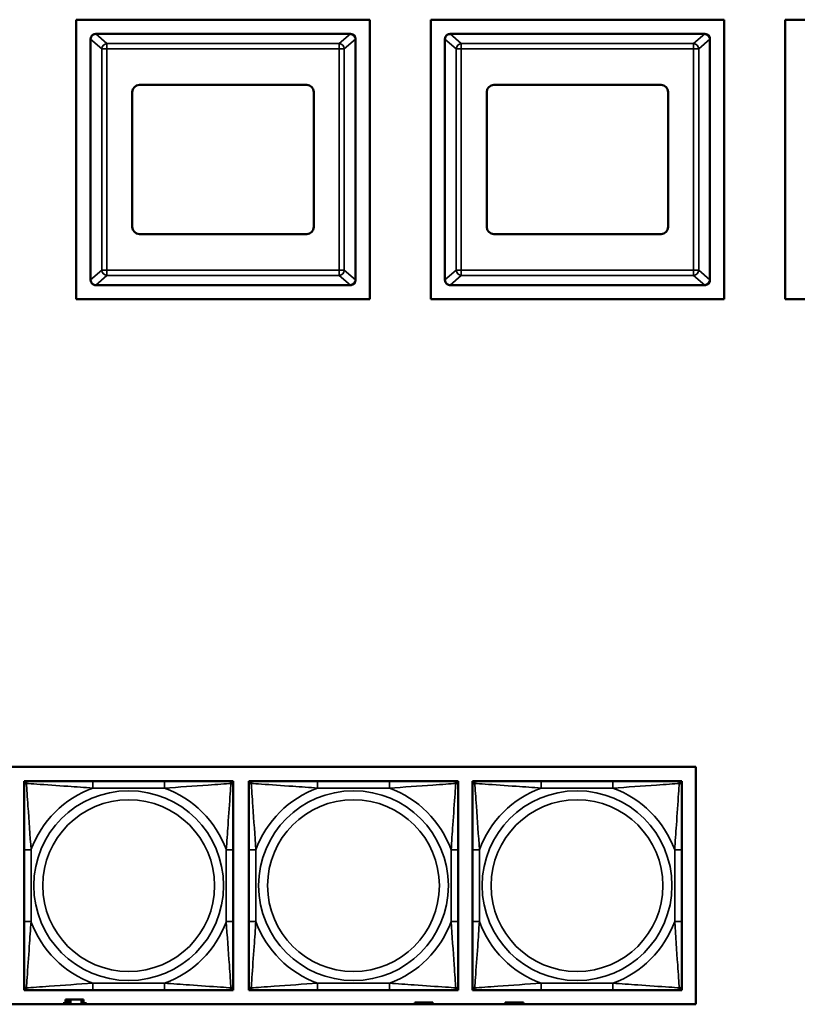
# Model space of a CAD drawing. Header units: inches. Extents: x 1.4 to 53.9, y 1.3 to 58.
# Tile 161 of 227: x 25.8 to 28, y 47.8 to 50.6. Entities that reach past the tile are written whole.
import ezdxf

# ---------------------------------------------------------------- set-up
doc = ezdxf.new("R2010")
doc.units = ezdxf.units.IN
doc.header["$MEASUREMENT"] = 0
doc.layers.add('Visible (ANSI)', color=7, linetype='Continuous', lineweight=50)
doc.layers.add('Visible Narrow (ANSI)', color=7, linetype='Continuous', lineweight=35)

msp = doc.modelspace()

# ---------------------------------------------------------------- linework, layer by layer
at = {"layer": 'Visible (ANSI)'}
for p, q in [((25.9287, 49.8264), (25.9287, 50.6154)), ((25.9287, 50.6154), (26.7567, 50.6154)), ((26.7567, 50.6154), (26.7567, 49.8264)), ((26.9287, 49.8264), (26.9287, 50.6154)), ((26.9287, 50.6154), (27.7567, 50.6154)), ((27.7567, 50.6154), (27.7567, 49.8264)), ((27.9287, 49.8264), (27.9287, 50.6154)), ((27.9287, 50.6154), (28.7567, 50.6154)), ((25.9687, 50.5602), (25.9687, 49.8812)), ((26.7017, 50.5752), (25.9837, 50.5752)), ((26.7017, 50.5752), (26.7018, 50.5752)), ((26.7167, 49.8812), (26.7167, 50.5602)), ((26.7168, 50.5602), (26.7168, 49.8812)), ((26.9687, 50.5602), (26.9687, 49.8812)), ((27.7017, 50.5752), (26.9837, 50.5752)), ((27.7017, 50.5752), (27.7018, 50.5752)), ((27.7167, 49.8812), (27.7167, 50.5602)), ((27.7168, 50.5602), (27.7168, 49.8812)), ((26.1067, 50.4312), (26.5787, 50.4312)), ((27.1067, 50.4312), (27.5787, 50.4312)), ((26.0867, 50.0302), (26.0867, 50.4112)), ((26.5987, 50.4112), (26.5987, 50.0302)), ((27.0867, 50.0302), (27.0867, 50.4112)), ((27.5987, 50.4112), (27.5987, 50.0302)), ((26.5787, 50.0102), (26.1067, 50.0102)), ((27.5787, 50.0102), (27.1067, 50.0102)), ((25.9837, 49.8662), (26.7017, 49.8662)), ((26.7018, 49.8662), (26.7017, 49.8662)), ((26.9837, 49.8662), (27.7017, 49.8662)), ((27.7018, 49.8662), (27.7017, 49.8662)), ((26.7567, 49.8264), (25.9287, 49.8264)), ((27.7567, 49.8264), (26.9287, 49.8264)), ((28.7567, 49.8264), (27.9287, 49.8264)), ((25.1086, 48.5064), (27.6768, 48.5064)), ((27.6768, 48.5064), (27.6768, 47.8358)), ((25.7811, 48.4661), (25.787, 48.4661)), ((25.7811, 48.4602), (25.7811, 48.4661)), ((25.7811, 48.4543), (25.7811, 48.4602)), ((25.787, 48.4661), (25.7929, 48.4661)), ((26.1775, 48.4661), (25.9752, 48.4661)), ((26.3598, 48.4661), (26.3657, 48.4661)), ((26.3657, 48.4661), (26.3716, 48.4661)), ((26.3716, 48.4661), (26.3716, 48.4602)), ((26.3716, 48.4602), (26.3716, 48.4543)), ((26.4155, 48.4661), (26.4214, 48.4661)), ((26.4155, 48.4602), (26.4155, 48.4661)), ((26.4155, 48.4543), (26.4155, 48.4602)), ((26.4214, 48.4661), (26.4273, 48.4661)), ((26.812, 48.4661), (26.6097, 48.4661)), ((26.9943, 48.4661), (27.0002, 48.4661)), ((27.0002, 48.4661), (27.0061, 48.4661)), ((27.0061, 48.4661), (27.0061, 48.4602)), ((27.0061, 48.4602), (27.0061, 48.4543)), ((27.0464, 48.4661), (27.0523, 48.4661)), ((27.0464, 48.4602), (27.0464, 48.4661)), ((27.0464, 48.4543), (27.0464, 48.4602)), ((27.0523, 48.4661), (27.0582, 48.4661)), ((27.4428, 48.4661), (27.2405, 48.4661)), ((27.6251, 48.4661), (27.631, 48.4661)), ((27.631, 48.4661), (27.6369, 48.4661)), ((27.6369, 48.4661), (27.6369, 48.4602)), ((27.6369, 48.4602), (27.6369, 48.4543)), ((25.7811, 48.272), (25.7811, 48.0697)), ((26.3716, 48.0697), (26.3716, 48.272)), ((26.4155, 48.272), (26.4155, 48.0697)), ((27.0061, 48.0697), (27.0061, 48.272)), ((27.0464, 48.272), (27.0464, 48.0697)), ((27.6369, 48.0697), (27.6369, 48.272)), ((25.7811, 47.8815), (25.7811, 47.8874)), ((25.7811, 47.8756), (25.7811, 47.8815)), ((25.787, 47.8756), (25.7811, 47.8756)), ((25.7929, 47.8756), (25.787, 47.8756)), ((25.9752, 47.8756), (26.1775, 47.8756)), ((26.3657, 47.8756), (26.3598, 47.8756)), ((26.3716, 47.8756), (26.3657, 47.8756)), ((26.3716, 47.8874), (26.3716, 47.8815)), ((26.3716, 47.8815), (26.3716, 47.8756)), ((26.4155, 47.8815), (26.4155, 47.8874)), ((26.4155, 47.8756), (26.4155, 47.8815)), ((26.4214, 47.8756), (26.4155, 47.8756)), ((26.4273, 47.8756), (26.4214, 47.8756)), ((26.6097, 47.8756), (26.812, 47.8756)), ((27.0002, 47.8756), (26.9943, 47.8756)), ((27.0061, 47.8756), (27.0002, 47.8756)), ((27.0061, 47.8874), (27.0061, 47.8815)), ((27.0061, 47.8815), (27.0061, 47.8756)), ((27.0464, 47.8815), (27.0464, 47.8874)), ((27.0464, 47.8756), (27.0464, 47.8815)), ((27.0523, 47.8756), (27.0464, 47.8756)), ((27.0582, 47.8756), (27.0523, 47.8756)), ((27.2405, 47.8756), (27.4428, 47.8756)), ((27.631, 47.8756), (27.6251, 47.8756)), ((27.6369, 47.8756), (27.631, 47.8756)), ((27.6369, 47.8874), (27.6369, 47.8815)), ((27.6369, 47.8815), (27.6369, 47.8756)), ((25.8916, 47.8358), (25.8916, 47.8389)), ((25.8916, 47.8389), (25.8981, 47.8389)), ((25.9039, 47.8494), (25.8981, 47.8494)), ((25.8981, 47.8494), (25.8981, 47.8358)), ((25.9039, 47.8494), (25.9079, 47.8494)), ((25.9039, 47.8358), (25.9039, 47.8494)), ((25.9079, 47.8358), (25.9079, 47.8494)), ((25.9079, 47.8494), (25.912, 47.8494)), ((25.912, 47.8494), (25.912, 47.8358)), ((25.912, 47.8494), (25.9433, 47.8494)), ((25.9433, 47.8494), (25.9433, 47.8358)), ((25.9491, 47.8494), (25.9433, 47.8494)), ((25.9491, 47.8358), (25.9491, 47.8494)), ((25.9491, 47.8389), (25.9572, 47.8389)), ((25.9572, 47.8389), (25.9572, 47.8358)), ((26.8899, 47.8414), (26.8841, 47.8414)), ((26.8841, 47.8414), (26.8841, 47.8358)), ((26.8899, 47.8414), (26.9212, 47.8414)), ((26.8899, 47.8358), (26.8899, 47.8414)), ((26.9212, 47.8358), (26.9212, 47.8414)), ((26.9212, 47.8414), (26.9253, 47.8414)), ((26.9253, 47.8414), (26.9253, 47.8358)), ((26.9253, 47.8414), (26.9293, 47.8414)), ((26.9351, 47.8414), (26.9293, 47.8414)), ((26.9293, 47.8414), (26.9293, 47.8358)), ((26.9351, 47.8358), (26.9351, 47.8414)), ((27.1449, 47.8414), (27.1391, 47.8414)), ((27.1391, 47.8414), (27.1391, 47.8358)), ((27.1449, 47.8414), (27.1489, 47.8414)), ((27.1449, 47.8358), (27.1449, 47.8414)), ((27.1489, 47.8358), (27.1489, 47.8414)), ((27.1489, 47.8414), (27.153, 47.8414)), ((27.153, 47.8414), (27.153, 47.8358)), ((27.153, 47.8414), (27.1843, 47.8414)), ((27.1843, 47.8414), (27.1843, 47.8358)), ((27.1901, 47.8414), (27.1843, 47.8414)), ((27.1901, 47.8358), (27.1901, 47.8414)), ((27.6768, 47.8358), (25.1086, 47.8358))]:
    msp.add_line(p, q, dxfattribs=at)
for centre, radius, start, end in [((25.9837, 50.5602), 0.015, 177.7541, 180), ((25.9837, 50.5602), 0.015, 90, 91.6647), ((26.7017, 50.5602), 0.015, 88.3353, 90), ((26.7018, 50.5602), 0.015, 0, 88.359), ((26.7017, 50.5602), 0.015, 0, 2.2459), ((26.9837, 50.5602), 0.015, 177.7541, 180), ((26.9837, 50.5602), 0.015, 90, 91.6647), ((27.7017, 50.5602), 0.015, 88.3353, 90), ((27.7018, 50.5602), 0.015, 0, 88.359), ((27.7017, 50.5602), 0.015, 0, 2.2459), ((26.1067, 50.4112), 0.02, 90, 180), ((26.5787, 50.4112), 0.02, 0, 90), ((27.1067, 50.4112), 0.02, 90, 180), ((27.5787, 50.4112), 0.02, 0, 90), ((26.1067, 50.0302), 0.02, 180, 270), ((26.5787, 50.0302), 0.02, 270, 0), ((27.1067, 50.0302), 0.02, 180, 270), ((27.5787, 50.0302), 0.02, 270, 0), ((25.9837, 49.8812), 0.015, 180, 182.2459), ((25.9837, 49.8812), 0.015, 268.3353, 270), ((26.7017, 49.8812), 0.015, 270, 271.6647), ((26.7018, 49.8812), 0.015, 271.641, 0), ((26.7017, 49.8812), 0.015, 357.7541, 0), ((26.9837, 49.8812), 0.015, 180, 182.2459), ((26.9837, 49.8812), 0.015, 268.3353, 270), ((27.7017, 49.8812), 0.015, 270, 271.6647), ((27.7018, 49.8812), 0.015, 271.641, 0), ((27.7017, 49.8812), 0.015, 357.7541, 0), ((25.787, 48.4602), 0.00591, 90, 180), ((25.7929, 48.4543), 0.0118, 90, 180), ((26.3598, 48.4543), 0.0118, 0, 90), ((26.3657, 48.4602), 0.00591, 0, 90), ((26.4214, 48.4602), 0.00591, 90, 180), ((26.4273, 48.4543), 0.0118, 90, 180), ((26.9943, 48.4543), 0.0118, 0, 90), ((27.0002, 48.4602), 0.00591, 0, 90), ((27.0523, 48.4602), 0.00591, 90, 180), ((27.0582, 48.4543), 0.0118, 90, 180), ((27.6251, 48.4543), 0.0118, 0, 90), ((27.631, 48.4602), 0.00591, 0, 90), ((25.7929, 47.8874), 0.0118, 180, 270), ((25.787, 47.8815), 0.00591, 180, 270), ((26.3598, 47.8874), 0.0118, 270, 0), ((26.3657, 47.8815), 0.00591, 270, 0), ((26.4273, 47.8874), 0.0118, 180, 270), ((26.4214, 47.8815), 0.00591, 180, 270), ((26.9943, 47.8874), 0.0118, 270, 0), ((27.0002, 47.8815), 0.00591, 270, 0), ((27.0582, 47.8874), 0.0118, 180, 270), ((27.0523, 47.8815), 0.00591, 180, 270), ((27.6251, 47.8874), 0.0118, 270, 0), ((27.631, 47.8815), 0.00591, 270, 0)]:
    msp.add_arc(centre, radius, start, end, dxfattribs=at)
for points, knots in [([(25.9688, 50.5608), (25.9688, 50.5629), (25.9695, 50.5653), (25.9708, 50.5677), (25.9712, 50.5685), (25.972, 50.5695), (25.9724, 50.57), (25.9734, 50.5711), (25.9743, 50.5718), (25.9762, 50.5733), (25.9779, 50.5741), (25.9806, 50.5749), (25.9819, 50.5751), (25.9833, 50.5752)], [-0.47517162, -0.47517162, -0.47517162, -0.47517162, -0.4593497, -0.4593497, -0.45391807, -0.45391807, -0.44954667, -0.44954667, -0.44251629, -0.44251629, -0.43082103, -0.43082103, -0.42105754, -0.42105754, -0.42105754, -0.42105754]), ([(26.7022, 50.5752), (26.7036, 50.5751), (26.7049, 50.5749), (26.7076, 50.5741), (26.7092, 50.5733), (26.7112, 50.5718), (26.7121, 50.5711), (26.7131, 50.57), (26.7135, 50.5695), (26.7143, 50.5685), (26.7147, 50.5677), (26.716, 50.5653), (26.7167, 50.5629), (26.7167, 50.5608)], [-0.08937412, -0.08937412, -0.08937412, -0.08937412, -0.07961062, -0.07961062, -0.06791536, -0.06791536, -0.06088498, -0.06088498, -0.05651358, -0.05651358, -0.05108195, -0.05108195, -0.03526003, -0.03526003, -0.03526003, -0.03526003]), ([(26.9688, 50.5608), (26.9688, 50.5629), (26.9695, 50.5653), (26.9708, 50.5677), (26.9712, 50.5685), (26.972, 50.5695), (26.9724, 50.57), (26.9734, 50.5711), (26.9743, 50.5718), (26.9762, 50.5733), (26.9779, 50.5741), (26.9806, 50.5749), (26.9819, 50.5751), (26.9833, 50.5752)], [-0.47517162, -0.47517162, -0.47517162, -0.47517162, -0.4593497, -0.4593497, -0.45391807, -0.45391807, -0.44954667, -0.44954667, -0.44251629, -0.44251629, -0.43082103, -0.43082103, -0.42105754, -0.42105754, -0.42105754, -0.42105754]), ([(27.7022, 50.5752), (27.7036, 50.5751), (27.7049, 50.5749), (27.7076, 50.5741), (27.7092, 50.5733), (27.7112, 50.5718), (27.7121, 50.5711), (27.7131, 50.57), (27.7135, 50.5695), (27.7143, 50.5685), (27.7147, 50.5677), (27.716, 50.5653), (27.7167, 50.5629), (27.7167, 50.5608)], [-0.08937412, -0.08937412, -0.08937412, -0.08937412, -0.07961062, -0.07961062, -0.06791536, -0.06791536, -0.06088498, -0.06088498, -0.05651358, -0.05651358, -0.05108195, -0.05108195, -0.03526003, -0.03526003, -0.03526003, -0.03526003]), ([(25.9833, 49.8662), (25.9819, 49.8662), (25.9806, 49.8665), (25.9779, 49.8673), (25.9762, 49.8681), (25.9743, 49.8695), (25.9734, 49.8703), (25.9724, 49.8714), (25.972, 49.8719), (25.9712, 49.8729), (25.9708, 49.8737), (25.9695, 49.8761), (25.9688, 49.8785), (25.9688, 49.8806)], [-0.08937412, -0.08937412, -0.08937412, -0.08937412, -0.07961062, -0.07961062, -0.06791536, -0.06791536, -0.06088498, -0.06088498, -0.05651358, -0.05651358, -0.05108195, -0.05108195, -0.03526003, -0.03526003, -0.03526003, -0.03526003]), ([(26.7167, 49.8806), (26.7167, 49.8785), (26.716, 49.8761), (26.7147, 49.8737), (26.7143, 49.8729), (26.7135, 49.8719), (26.7131, 49.8714), (26.7121, 49.8703), (26.7112, 49.8695), (26.7092, 49.8681), (26.7076, 49.8673), (26.7049, 49.8665), (26.7036, 49.8662), (26.7022, 49.8662)], [-0.47517162, -0.47517162, -0.47517162, -0.47517162, -0.4593497, -0.4593497, -0.45391807, -0.45391807, -0.44954667, -0.44954667, -0.44251629, -0.44251629, -0.43082103, -0.43082103, -0.42105754, -0.42105754, -0.42105754, -0.42105754]), ([(26.9833, 49.8662), (26.9819, 49.8662), (26.9806, 49.8665), (26.9779, 49.8673), (26.9762, 49.8681), (26.9743, 49.8695), (26.9734, 49.8703), (26.9724, 49.8714), (26.972, 49.8719), (26.9712, 49.8729), (26.9708, 49.8737), (26.9695, 49.8761), (26.9688, 49.8785), (26.9688, 49.8806)], [-0.08937412, -0.08937412, -0.08937412, -0.08937412, -0.07961062, -0.07961062, -0.06791536, -0.06791536, -0.06088498, -0.06088498, -0.05651358, -0.05651358, -0.05108195, -0.05108195, -0.03526003, -0.03526003, -0.03526003, -0.03526003]), ([(27.7167, 49.8806), (27.7167, 49.8785), (27.716, 49.8761), (27.7147, 49.8737), (27.7143, 49.8729), (27.7135, 49.8719), (27.7131, 49.8714), (27.7121, 49.8703), (27.7112, 49.8695), (27.7092, 49.8681), (27.7076, 49.8673), (27.7049, 49.8665), (27.7036, 49.8662), (27.7022, 49.8662)], [-0.47517162, -0.47517162, -0.47517162, -0.47517162, -0.4593497, -0.4593497, -0.45391807, -0.45391807, -0.44954667, -0.44954667, -0.44251629, -0.44251629, -0.43082103, -0.43082103, -0.42105754, -0.42105754, -0.42105754, -0.42105754]), ([(25.7811, 48.4543), (25.7811, 48.4486), (25.7811, 48.4361), (25.7811, 48.4209), (25.7811, 48.3974), (25.7811, 48.3683), (25.7811, 48.3392), (25.7811, 48.3171), (25.7811, 48.2944), (25.7811, 48.272)], [-0.7968224, -0.7968224, -0.7968224, -0.7968224, -0.6514613, -0.6514613, -0.6514613, -0.427691, -0.427691, -0.427691, -0.2569517, -0.2569517, -0.2569517, -0.2569517]), ([(25.9752, 48.4661), (25.9516, 48.4661), (25.9276, 48.4661), (25.9042, 48.4661), (25.8735, 48.4661), (25.8426, 48.4661), (25.8194, 48.4661), (25.8074, 48.4661), (25.7978, 48.4661), (25.7929, 48.4661)], [0.2569537, 0.2569537, 0.2569537, 0.2569537, 0.4371919, 0.4371919, 0.4371919, 0.6739428, 0.6739428, 0.6739428, 0.7963818, 0.7963818, 0.7963818, 0.7963818]), ([(26.3598, 48.4661), (26.3541, 48.4661), (26.3416, 48.4661), (26.3264, 48.4661), (26.303, 48.4661), (26.2738, 48.4661), (26.2448, 48.4661), (26.2226, 48.4661), (26.1999, 48.4661), (26.1775, 48.4661)], [-0.7968224, -0.7968224, -0.7968224, -0.7968224, -0.6514613, -0.6514613, -0.6514613, -0.427691, -0.427691, -0.427691, -0.2569517, -0.2569517, -0.2569517, -0.2569517]), ([(26.3716, 48.272), (26.3716, 48.2957), (26.3716, 48.3196), (26.3716, 48.343), (26.3716, 48.3737), (26.3716, 48.4046), (26.3716, 48.4278), (26.3716, 48.4398), (26.3716, 48.4494), (26.3716, 48.4543)], [0.2569537, 0.2569537, 0.2569537, 0.2569537, 0.4371919, 0.4371919, 0.4371919, 0.6739428, 0.6739428, 0.6739428, 0.7963818, 0.7963818, 0.7963818, 0.7963818]), ([(26.4155, 48.4543), (26.4155, 48.4486), (26.4155, 48.4361), (26.4155, 48.4209), (26.4155, 48.3974), (26.4155, 48.3683), (26.4155, 48.3392), (26.4155, 48.3171), (26.4155, 48.2944), (26.4155, 48.272)], [-0.7968224, -0.7968224, -0.7968224, -0.7968224, -0.6514613, -0.6514613, -0.6514613, -0.427691, -0.427691, -0.427691, -0.2569517, -0.2569517, -0.2569517, -0.2569517]), ([(26.6097, 48.4661), (26.586, 48.4661), (26.562, 48.4661), (26.5386, 48.4661), (26.508, 48.4661), (26.4771, 48.4661), (26.4538, 48.4661), (26.4418, 48.4661), (26.4322, 48.4661), (26.4273, 48.4661)], [0.2569537, 0.2569537, 0.2569537, 0.2569537, 0.4371919, 0.4371919, 0.4371919, 0.6739428, 0.6739428, 0.6739428, 0.7963818, 0.7963818, 0.7963818, 0.7963818]), ([(26.9943, 48.4661), (26.9885, 48.4661), (26.9761, 48.4661), (26.9608, 48.4661), (26.9374, 48.4661), (26.9083, 48.4661), (26.8792, 48.4661), (26.857, 48.4661), (26.8344, 48.4661), (26.812, 48.4661)], [-0.7968224, -0.7968224, -0.7968224, -0.7968224, -0.6514613, -0.6514613, -0.6514613, -0.427691, -0.427691, -0.427691, -0.2569517, -0.2569517, -0.2569517, -0.2569517]), ([(27.0061, 48.272), (27.0061, 48.2957), (27.0061, 48.3196), (27.0061, 48.343), (27.0061, 48.3737), (27.0061, 48.4046), (27.0061, 48.4278), (27.0061, 48.4398), (27.0061, 48.4494), (27.0061, 48.4543)], [0.2569537, 0.2569537, 0.2569537, 0.2569537, 0.4371919, 0.4371919, 0.4371919, 0.6739428, 0.6739428, 0.6739428, 0.7963818, 0.7963818, 0.7963818, 0.7963818]), ([(27.0464, 48.4543), (27.0464, 48.4486), (27.0464, 48.4361), (27.0464, 48.4209), (27.0464, 48.3974), (27.0464, 48.3683), (27.0464, 48.3392), (27.0464, 48.3171), (27.0464, 48.2944), (27.0464, 48.272)], [-0.7968224, -0.7968224, -0.7968224, -0.7968224, -0.6514613, -0.6514613, -0.6514613, -0.427691, -0.427691, -0.427691, -0.2569517, -0.2569517, -0.2569517, -0.2569517]), ([(27.2405, 48.4661), (27.2168, 48.4661), (27.1928, 48.4661), (27.1695, 48.4661), (27.1388, 48.4661), (27.1079, 48.4661), (27.0847, 48.4661), (27.0726, 48.4661), (27.063, 48.4661), (27.0582, 48.4661)], [0.2569537, 0.2569537, 0.2569537, 0.2569537, 0.4371919, 0.4371919, 0.4371919, 0.6739428, 0.6739428, 0.6739428, 0.7963818, 0.7963818, 0.7963818, 0.7963818]), ([(27.6251, 48.4661), (27.6194, 48.4661), (27.6069, 48.4661), (27.5917, 48.4661), (27.5682, 48.4661), (27.5391, 48.4661), (27.51, 48.4661), (27.4878, 48.4661), (27.4652, 48.4661), (27.4428, 48.4661)], [-0.7968224, -0.7968224, -0.7968224, -0.7968224, -0.6514613, -0.6514613, -0.6514613, -0.427691, -0.427691, -0.427691, -0.2569517, -0.2569517, -0.2569517, -0.2569517]), ([(27.6369, 48.272), (27.6369, 48.2957), (27.6369, 48.3196), (27.6369, 48.343), (27.6369, 48.3737), (27.6369, 48.4046), (27.6369, 48.4278), (27.6369, 48.4398), (27.6369, 48.4494), (27.6369, 48.4543)], [0.2569537, 0.2569537, 0.2569537, 0.2569537, 0.4371919, 0.4371919, 0.4371919, 0.6739428, 0.6739428, 0.6739428, 0.7963818, 0.7963818, 0.7963818, 0.7963818]), ([(25.7811, 48.0697), (25.7811, 48.046), (25.7811, 48.022), (25.7811, 47.9987), (25.7811, 47.968), (25.7811, 47.9371), (25.7811, 47.9139), (25.7811, 47.9019), (25.7811, 47.8922), (25.7811, 47.8874)], [0.2569537, 0.2569537, 0.2569537, 0.2569537, 0.4371919, 0.4371919, 0.4371919, 0.6739428, 0.6739428, 0.6739428, 0.7963818, 0.7963818, 0.7963818, 0.7963818]), ([(26.3716, 47.8874), (26.3716, 47.8931), (26.3716, 47.9056), (26.3716, 47.9208), (26.3716, 47.9442), (26.3716, 47.9734), (26.3716, 48.0024), (26.3716, 48.0246), (26.3716, 48.0473), (26.3716, 48.0697)], [-0.7968224, -0.7968224, -0.7968224, -0.7968224, -0.6514613, -0.6514613, -0.6514613, -0.427691, -0.427691, -0.427691, -0.2569517, -0.2569517, -0.2569517, -0.2569517]), ([(26.4155, 48.0697), (26.4155, 48.046), (26.4155, 48.022), (26.4155, 47.9987), (26.4155, 47.968), (26.4155, 47.9371), (26.4155, 47.9139), (26.4155, 47.9019), (26.4155, 47.8922), (26.4155, 47.8874)], [0.2569537, 0.2569537, 0.2569537, 0.2569537, 0.4371919, 0.4371919, 0.4371919, 0.6739428, 0.6739428, 0.6739428, 0.7963818, 0.7963818, 0.7963818, 0.7963818]), ([(27.0061, 47.8874), (27.0061, 47.8931), (27.0061, 47.9056), (27.0061, 47.9208), (27.0061, 47.9442), (27.0061, 47.9734), (27.0061, 48.0024), (27.0061, 48.0246), (27.0061, 48.0473), (27.0061, 48.0697)], [-0.7968224, -0.7968224, -0.7968224, -0.7968224, -0.6514613, -0.6514613, -0.6514613, -0.427691, -0.427691, -0.427691, -0.2569517, -0.2569517, -0.2569517, -0.2569517]), ([(27.0464, 48.0697), (27.0464, 48.046), (27.0464, 48.022), (27.0464, 47.9987), (27.0464, 47.968), (27.0464, 47.9371), (27.0464, 47.9139), (27.0464, 47.9019), (27.0464, 47.8922), (27.0464, 47.8874)], [0.2569537, 0.2569537, 0.2569537, 0.2569537, 0.4371919, 0.4371919, 0.4371919, 0.6739428, 0.6739428, 0.6739428, 0.7963818, 0.7963818, 0.7963818, 0.7963818]), ([(27.6369, 47.8874), (27.6369, 47.8931), (27.6369, 47.9056), (27.6369, 47.9208), (27.6369, 47.9442), (27.6369, 47.9734), (27.6369, 48.0024), (27.6369, 48.0246), (27.6369, 48.0473), (27.6369, 48.0697)], [-0.7968224, -0.7968224, -0.7968224, -0.7968224, -0.6514613, -0.6514613, -0.6514613, -0.427691, -0.427691, -0.427691, -0.2569517, -0.2569517, -0.2569517, -0.2569517]), ([(25.7929, 47.8756), (25.7986, 47.8756), (25.8111, 47.8756), (25.8263, 47.8756), (25.8498, 47.8756), (25.8789, 47.8756), (25.908, 47.8756), (25.9301, 47.8756), (25.9528, 47.8756), (25.9752, 47.8756)], [-0.7968224, -0.7968224, -0.7968224, -0.7968224, -0.6514613, -0.6514613, -0.6514613, -0.427691, -0.427691, -0.427691, -0.2569517, -0.2569517, -0.2569517, -0.2569517]), ([(26.1775, 47.8756), (26.2012, 47.8756), (26.2252, 47.8756), (26.2485, 47.8756), (26.2792, 47.8756), (26.3101, 47.8756), (26.3333, 47.8756), (26.3453, 47.8756), (26.355, 47.8756), (26.3598, 47.8756)], [0.2569537, 0.2569537, 0.2569537, 0.2569537, 0.4371919, 0.4371919, 0.4371919, 0.6739428, 0.6739428, 0.6739428, 0.7963818, 0.7963818, 0.7963818, 0.7963818]), ([(26.4273, 47.8756), (26.4331, 47.8756), (26.4456, 47.8756), (26.4608, 47.8756), (26.4842, 47.8756), (26.5133, 47.8756), (26.5424, 47.8756), (26.5646, 47.8756), (26.5873, 47.8756), (26.6097, 47.8756)], [-0.7968224, -0.7968224, -0.7968224, -0.7968224, -0.6514613, -0.6514613, -0.6514613, -0.427691, -0.427691, -0.427691, -0.2569517, -0.2569517, -0.2569517, -0.2569517]), ([(26.812, 47.8756), (26.8356, 47.8756), (26.8596, 47.8756), (26.883, 47.8756), (26.9137, 47.8756), (26.9445, 47.8756), (26.9678, 47.8756), (26.9798, 47.8756), (26.9894, 47.8756), (26.9943, 47.8756)], [0.2569537, 0.2569537, 0.2569537, 0.2569537, 0.4371919, 0.4371919, 0.4371919, 0.6739428, 0.6739428, 0.6739428, 0.7963818, 0.7963818, 0.7963818, 0.7963818]), ([(27.0582, 47.8756), (27.0639, 47.8756), (27.0764, 47.8756), (27.0916, 47.8756), (27.115, 47.8756), (27.1442, 47.8756), (27.1732, 47.8756), (27.1954, 47.8756), (27.2181, 47.8756), (27.2405, 47.8756)], [-0.7968224, -0.7968224, -0.7968224, -0.7968224, -0.6514613, -0.6514613, -0.6514613, -0.427691, -0.427691, -0.427691, -0.2569517, -0.2569517, -0.2569517, -0.2569517]), ([(27.4428, 47.8756), (27.4664, 47.8756), (27.4904, 47.8756), (27.5138, 47.8756), (27.5445, 47.8756), (27.5753, 47.8756), (27.5986, 47.8756), (27.6106, 47.8756), (27.6202, 47.8756), (27.6251, 47.8756)], [0.2569537, 0.2569537, 0.2569537, 0.2569537, 0.4371919, 0.4371919, 0.4371919, 0.6739428, 0.6739428, 0.6739428, 0.7963818, 0.7963818, 0.7963818, 0.7963818])]:
    msp.add_open_spline(points, degree=3, knots=knots, dxfattribs=at)
at = {"layer": 'Visible Narrow (ANSI)'}
for p, q in [((25.9688, 50.5608), (26.0006, 50.5335)), ((26.015, 50.5481), (25.9833, 50.5752)), ((26.7022, 50.5752), (26.6705, 50.5481)), ((26.6849, 50.5335), (26.7167, 50.5608)), ((26.9688, 50.5608), (27.0006, 50.5335)), ((27.015, 50.5481), (26.9833, 50.5752)), ((27.7022, 50.5752), (27.6705, 50.5481)), ((27.6849, 50.5335), (27.7167, 50.5608)), ((26.0006, 50.5335), (26.0006, 49.9079)), ((26.0006, 50.5335), (26.015, 50.5335)), ((26.6705, 50.5481), (26.015, 50.5481)), ((26.015, 50.5335), (26.015, 50.5481)), ((26.015, 49.9079), (26.015, 50.5335)), ((26.015, 50.5335), (26.6705, 50.5335)), ((26.6705, 50.5481), (26.6705, 50.5335)), ((26.6705, 50.5335), (26.6849, 50.5335)), ((26.6705, 50.5335), (26.6705, 49.9079)), ((26.6849, 49.9079), (26.6849, 50.5335)), ((27.0006, 50.5335), (27.0006, 49.9079)), ((27.0006, 50.5335), (27.015, 50.5335)), ((27.6705, 50.5481), (27.015, 50.5481)), ((27.015, 50.5335), (27.015, 50.5481)), ((27.015, 49.9079), (27.015, 50.5335)), ((27.015, 50.5335), (27.6705, 50.5335)), ((27.6705, 50.5481), (27.6705, 50.5335)), ((27.6705, 50.5335), (27.6849, 50.5335)), ((27.6705, 50.5335), (27.6705, 49.9079)), ((27.6849, 49.9079), (27.6849, 50.5335)), ((26.0006, 49.9079), (25.9688, 49.8806)), ((25.9833, 49.8662), (26.015, 49.8933)), ((26.015, 49.9079), (26.0006, 49.9079)), ((26.6705, 49.9079), (26.015, 49.9079)), ((26.015, 49.8933), (26.015, 49.9079)), ((26.015, 49.8933), (26.6705, 49.8933)), ((26.6705, 49.9079), (26.6705, 49.8933)), ((26.6849, 49.9079), (26.6705, 49.9079)), ((26.6705, 49.8933), (26.7022, 49.8662)), ((26.7167, 49.8806), (26.6849, 49.9079)), ((27.0006, 49.9079), (26.9688, 49.8806)), ((26.9833, 49.8662), (27.015, 49.8933)), ((27.015, 49.9079), (27.0006, 49.9079)), ((27.6705, 49.9079), (27.015, 49.9079)), ((27.015, 49.8933), (27.015, 49.9079)), ((27.015, 49.8933), (27.6705, 49.8933)), ((27.6705, 49.9079), (27.6705, 49.8933)), ((27.6849, 49.9079), (27.6705, 49.9079)), ((27.6705, 49.8933), (27.7022, 49.8662)), ((27.7167, 49.8806), (27.6849, 49.9079)), ((25.9752, 48.4661), (25.9752, 48.4464)), ((26.1775, 48.4661), (26.1775, 48.4464)), ((26.6097, 48.4661), (26.6097, 48.4464)), ((26.812, 48.4661), (26.812, 48.4464)), ((27.2405, 48.4661), (27.2405, 48.4464)), ((27.4428, 48.4661), (27.4428, 48.4464)), ((25.9752, 48.4464), (26.1775, 48.4464)), ((26.6097, 48.4464), (26.812, 48.4464)), ((27.2405, 48.4464), (27.4428, 48.4464)), ((25.7811, 48.272), (25.8008, 48.272)), ((25.8008, 48.0697), (25.8008, 48.272)), ((26.3519, 48.272), (26.3519, 48.0697)), ((26.3716, 48.272), (26.3519, 48.272)), ((26.4155, 48.272), (26.4352, 48.272)), ((26.4352, 48.0697), (26.4352, 48.272)), ((26.9864, 48.272), (26.9864, 48.0697)), ((27.0061, 48.272), (26.9864, 48.272)), ((27.0464, 48.272), (27.066, 48.272)), ((27.066, 48.0697), (27.066, 48.272)), ((27.6172, 48.272), (27.6172, 48.0697)), ((27.6369, 48.272), (27.6172, 48.272)), ((25.7811, 48.0697), (25.8008, 48.0697)), ((26.3716, 48.0697), (26.3519, 48.0697)), ((26.4155, 48.0697), (26.4352, 48.0697)), ((27.0061, 48.0697), (26.9864, 48.0697)), ((27.0464, 48.0697), (27.066, 48.0697)), ((27.6369, 48.0697), (27.6172, 48.0697)), ((26.1775, 47.8953), (25.9752, 47.8953)), ((25.9752, 47.8756), (25.9752, 47.8953)), ((26.1775, 47.8756), (26.1775, 47.8953)), ((26.812, 47.8953), (26.6097, 47.8953)), ((26.6097, 47.8756), (26.6097, 47.8953)), ((26.812, 47.8756), (26.812, 47.8953)), ((27.4428, 47.8953), (27.2405, 47.8953)), ((27.2405, 47.8756), (27.2405, 47.8953)), ((27.4428, 47.8756), (27.4428, 47.8953))]:
    msp.add_line(p, q, dxfattribs=at)
for centre, radius in [((26.0764, 48.1708), 0.2678), ((26.7108, 48.1708), 0.2678), ((27.3416, 48.1708), 0.2678), ((26.0764, 48.1708), 0.2424), ((26.7108, 48.1708), 0.2424), ((27.3416, 48.1708), 0.2424)]:
    msp.add_circle(centre, radius, dxfattribs=at)
for centre, start, end in [((26.0764, 48.1708), 110.1547, 159.8453), ((26.0764, 48.1708), 20.1547, 69.8453), ((26.7108, 48.1708), 110.1547, 159.8453), ((26.7108, 48.1708), 20.1547, 69.8453), ((27.3416, 48.1708), 110.1547, 159.8453), ((27.3416, 48.1708), 20.1547, 69.8453), ((26.0764, 48.1708), 200.1547, 249.8453), ((26.0764, 48.1708), 290.1547, 339.8453), ((26.7108, 48.1708), 200.1547, 249.8453), ((26.7108, 48.1708), 290.1547, 339.8453), ((27.3416, 48.1708), 200.1547, 249.8453), ((27.3416, 48.1708), 290.1547, 339.8453)]:
    msp.add_arc(centre, 0.2936, start, end, dxfattribs=at)
for centre, major_axis, start_param, end_param in [((26.015, 50.5335), (-0.0098, -0.0114), 3.884919, 5.386684), ((26.6705, 50.5335), (-0.0098, 0.0114), 4.038094, 5.539859), ((27.015, 50.5335), (-0.0098, -0.0114), 3.884919, 5.386684), ((27.6705, 50.5335), (-0.0098, 0.0114), 4.038094, 5.539859), ((26.015, 49.9079), (0.0098, -0.0114), 4.038094, 5.539859), ((26.6705, 49.9079), (0.0098, 0.0114), 3.884919, 5.386684), ((27.015, 49.9079), (0.0098, -0.0114), 4.038094, 5.539859), ((27.6705, 49.9079), (0.0098, 0.0114), 3.884919, 5.386684)]:
    msp.add_ellipse(centre, major_axis=major_axis, ratio=0.93248, start_param=start_param, end_param=end_param, dxfattribs=at)
for points, knots in [([(25.7811, 48.4543), (25.7811, 48.4548), (25.7811, 48.4553), (25.7814, 48.4562), (25.7816, 48.4566), (25.782, 48.4572), (25.7821, 48.4574), (25.7824, 48.4577), (25.7826, 48.4578), (25.783, 48.4582), (25.7833, 48.4584), (25.7842, 48.4588), (25.7849, 48.459), (25.7863, 48.4592), (25.7871, 48.4593), (25.7879, 48.4593)], [-0.0532704, -0.0532704, -0.0532704, -0.0532704, -0.04377373, -0.04377373, -0.03521335, -0.03521335, -0.02986312, -0.02986312, -0.02651922, -0.02651922, -0.01983142, -0.01983142, -0.00913095, -0.00913095, 0.00023197, 0.00023197, 0.00023197, 0.00023197]), ([(25.7879, 48.4593), (25.7879, 48.4601), (25.788, 48.4609), (25.7882, 48.4623), (25.7884, 48.463), (25.7888, 48.4639), (25.789, 48.4642), (25.7894, 48.4646), (25.7895, 48.4648), (25.7898, 48.4651), (25.79, 48.4652), (25.7906, 48.4656), (25.791, 48.4658), (25.7919, 48.4661), (25.7924, 48.4661), (25.7929, 48.4661)], [-0.00023197, -0.00023197, -0.00023197, -0.00023197, 0.00913095, 0.00913095, 0.01983142, 0.01983142, 0.02651922, 0.02651922, 0.02986312, 0.02986312, 0.03521335, 0.03521335, 0.04377373, 0.04377373, 0.0532704, 0.0532704, 0.0532704, 0.0532704]), ([(25.7879, 48.4593), (25.7956, 48.4588), (25.8056, 48.4581), (25.8426, 48.4557), (25.8744, 48.4534), (25.9286, 48.4495), (25.9518, 48.4478), (25.9752, 48.4464)], [-0.7478145, -0.7478145, -0.7478145, -0.7478145, -0.6493253, -0.6493253, -0.427691, -0.427691, -0.2569537, -0.2569537, -0.2569537, -0.2569537]), ([(25.8008, 48.272), (25.7984, 48.3125), (25.7951, 48.3548), (25.7905, 48.4205), (25.7889, 48.4449), (25.7879, 48.4593)], [0.2569517, 0.2569517, 0.2569517, 0.2569517, 0.5559983, 0.5559983, 0.7482818, 0.7482818, 0.7482818, 0.7482818]), ([(26.1775, 48.4464), (26.218, 48.4488), (26.2604, 48.4521), (26.326, 48.4567), (26.3504, 48.4583), (26.3648, 48.4593)], [0.2569517, 0.2569517, 0.2569517, 0.2569517, 0.5559983, 0.5559983, 0.7482818, 0.7482818, 0.7482818, 0.7482818]), ([(26.3648, 48.4593), (26.3643, 48.4516), (26.3636, 48.4416), (26.3612, 48.4046), (26.3589, 48.3728), (26.355, 48.3186), (26.3534, 48.2954), (26.3519, 48.272)], [-0.7478145, -0.7478145, -0.7478145, -0.7478145, -0.6493253, -0.6493253, -0.427691, -0.427691, -0.2569537, -0.2569537, -0.2569537, -0.2569537]), ([(26.3598, 48.4661), (26.3604, 48.4661), (26.3609, 48.4661), (26.3617, 48.4658), (26.3621, 48.4656), (26.3627, 48.4652), (26.3629, 48.4651), (26.3632, 48.4648), (26.3634, 48.4646), (26.3637, 48.4642), (26.3639, 48.4639), (26.3643, 48.463), (26.3645, 48.4623), (26.3648, 48.4609), (26.3648, 48.4601), (26.3648, 48.4593)], [-0.0532704, -0.0532704, -0.0532704, -0.0532704, -0.04377373, -0.04377373, -0.03521335, -0.03521335, -0.02986312, -0.02986312, -0.02651922, -0.02651922, -0.01983142, -0.01983142, -0.00913095, -0.00913095, 0.00023197, 0.00023197, 0.00023197, 0.00023197]), ([(26.3648, 48.4593), (26.3656, 48.4593), (26.3664, 48.4592), (26.3678, 48.459), (26.3685, 48.4588), (26.3694, 48.4584), (26.3697, 48.4582), (26.3701, 48.4578), (26.3703, 48.4577), (26.3706, 48.4574), (26.3708, 48.4572), (26.3711, 48.4566), (26.3713, 48.4562), (26.3716, 48.4553), (26.3716, 48.4548), (26.3716, 48.4543)], [-0.00023197, -0.00023197, -0.00023197, -0.00023197, 0.00913095, 0.00913095, 0.01983142, 0.01983142, 0.02651922, 0.02651922, 0.02986312, 0.02986312, 0.03521335, 0.03521335, 0.04377373, 0.04377373, 0.0532704, 0.0532704, 0.0532704, 0.0532704]), ([(26.4155, 48.4543), (26.4155, 48.4548), (26.4156, 48.4553), (26.4159, 48.4562), (26.416, 48.4566), (26.4164, 48.4572), (26.4166, 48.4574), (26.4169, 48.4577), (26.417, 48.4578), (26.4174, 48.4582), (26.4178, 48.4584), (26.4187, 48.4588), (26.4193, 48.459), (26.4208, 48.4592), (26.4215, 48.4593), (26.4224, 48.4593)], [-0.0532704, -0.0532704, -0.0532704, -0.0532704, -0.04377373, -0.04377373, -0.03521335, -0.03521335, -0.02986312, -0.02986312, -0.02651922, -0.02651922, -0.01983142, -0.01983142, -0.00913095, -0.00913095, 0.00023197, 0.00023197, 0.00023197, 0.00023197]), ([(26.4224, 48.4593), (26.4224, 48.4601), (26.4224, 48.4609), (26.4227, 48.4623), (26.4229, 48.463), (26.4233, 48.4639), (26.4235, 48.4642), (26.4238, 48.4646), (26.4239, 48.4648), (26.4242, 48.4651), (26.4245, 48.4652), (26.425, 48.4656), (26.4254, 48.4658), (26.4263, 48.4661), (26.4268, 48.4661), (26.4273, 48.4661)], [-0.00023197, -0.00023197, -0.00023197, -0.00023197, 0.00913095, 0.00913095, 0.01983142, 0.01983142, 0.02651922, 0.02651922, 0.02986312, 0.02986312, 0.03521335, 0.03521335, 0.04377373, 0.04377373, 0.0532704, 0.0532704, 0.0532704, 0.0532704]), ([(26.4224, 48.4593), (26.43, 48.4588), (26.4401, 48.4581), (26.4771, 48.4557), (26.5088, 48.4534), (26.5631, 48.4495), (26.5863, 48.4478), (26.6097, 48.4464)], [-0.7478145, -0.7478145, -0.7478145, -0.7478145, -0.6493253, -0.6493253, -0.427691, -0.427691, -0.2569537, -0.2569537, -0.2569537, -0.2569537]), ([(26.4352, 48.272), (26.4328, 48.3125), (26.4295, 48.3548), (26.4249, 48.4205), (26.4233, 48.4449), (26.4224, 48.4593)], [0.2569517, 0.2569517, 0.2569517, 0.2569517, 0.5559983, 0.5559983, 0.7482818, 0.7482818, 0.7482818, 0.7482818]), ([(26.812, 48.4464), (26.8524, 48.4488), (26.8948, 48.4521), (26.9605, 48.4567), (26.9849, 48.4583), (26.9992, 48.4593)], [0.2569517, 0.2569517, 0.2569517, 0.2569517, 0.5559983, 0.5559983, 0.7482818, 0.7482818, 0.7482818, 0.7482818]), ([(26.9992, 48.4593), (26.9987, 48.4516), (26.9981, 48.4416), (26.9956, 48.4046), (26.9933, 48.3728), (26.9894, 48.3186), (26.9878, 48.2954), (26.9864, 48.272)], [-0.7478145, -0.7478145, -0.7478145, -0.7478145, -0.6493253, -0.6493253, -0.427691, -0.427691, -0.2569537, -0.2569537, -0.2569537, -0.2569537]), ([(26.9943, 48.4661), (26.9948, 48.4661), (26.9953, 48.4661), (26.9962, 48.4658), (26.9966, 48.4656), (26.9972, 48.4652), (26.9974, 48.4651), (26.9977, 48.4648), (26.9978, 48.4646), (26.9981, 48.4642), (26.9983, 48.4639), (26.9988, 48.463), (26.999, 48.4623), (26.9992, 48.4609), (26.9993, 48.4601), (26.9992, 48.4593)], [-0.0532704, -0.0532704, -0.0532704, -0.0532704, -0.04377373, -0.04377373, -0.03521335, -0.03521335, -0.02986312, -0.02986312, -0.02651922, -0.02651922, -0.01983142, -0.01983142, -0.00913095, -0.00913095, 0.00023197, 0.00023197, 0.00023197, 0.00023197]), ([(26.9992, 48.4593), (27.0001, 48.4593), (27.0008, 48.4592), (27.0023, 48.459), (27.0029, 48.4588), (27.0039, 48.4584), (27.0042, 48.4582), (27.0046, 48.4578), (27.0047, 48.4577), (27.005, 48.4574), (27.0052, 48.4572), (27.0056, 48.4566), (27.0058, 48.4562), (27.006, 48.4553), (27.0061, 48.4548), (27.0061, 48.4543)], [-0.00023197, -0.00023197, -0.00023197, -0.00023197, 0.00913095, 0.00913095, 0.01983142, 0.01983142, 0.02651922, 0.02651922, 0.02986312, 0.02986312, 0.03521335, 0.03521335, 0.04377373, 0.04377373, 0.0532704, 0.0532704, 0.0532704, 0.0532704]), ([(27.0464, 48.4543), (27.0464, 48.4548), (27.0464, 48.4553), (27.0467, 48.4562), (27.0469, 48.4566), (27.0472, 48.4572), (27.0474, 48.4574), (27.0477, 48.4577), (27.0478, 48.4578), (27.0483, 48.4582), (27.0486, 48.4584), (27.0495, 48.4588), (27.0502, 48.459), (27.0516, 48.4592), (27.0524, 48.4593), (27.0532, 48.4593)], [-0.0532704, -0.0532704, -0.0532704, -0.0532704, -0.04377373, -0.04377373, -0.03521335, -0.03521335, -0.02986312, -0.02986312, -0.02651922, -0.02651922, -0.01983142, -0.01983142, -0.00913095, -0.00913095, 0.00023197, 0.00023197, 0.00023197, 0.00023197]), ([(27.0532, 48.4593), (27.0532, 48.4601), (27.0532, 48.4609), (27.0535, 48.4623), (27.0537, 48.463), (27.0541, 48.4639), (27.0543, 48.4642), (27.0546, 48.4646), (27.0548, 48.4648), (27.0551, 48.4651), (27.0553, 48.4652), (27.0559, 48.4656), (27.0562, 48.4658), (27.0571, 48.4661), (27.0576, 48.4661), (27.0582, 48.4661)], [-0.00023197, -0.00023197, -0.00023197, -0.00023197, 0.00913095, 0.00913095, 0.01983142, 0.01983142, 0.02651922, 0.02651922, 0.02986312, 0.02986312, 0.03521335, 0.03521335, 0.04377373, 0.04377373, 0.0532704, 0.0532704, 0.0532704, 0.0532704]), ([(27.0532, 48.4593), (27.0609, 48.4588), (27.0709, 48.4581), (27.1079, 48.4557), (27.1396, 48.4534), (27.1939, 48.4495), (27.2171, 48.4478), (27.2405, 48.4464)], [-0.7478145, -0.7478145, -0.7478145, -0.7478145, -0.6493253, -0.6493253, -0.427691, -0.427691, -0.2569537, -0.2569537, -0.2569537, -0.2569537]), ([(27.066, 48.272), (27.0636, 48.3125), (27.0603, 48.3548), (27.0557, 48.4205), (27.0541, 48.4449), (27.0532, 48.4593)], [0.2569517, 0.2569517, 0.2569517, 0.2569517, 0.5559983, 0.5559983, 0.7482818, 0.7482818, 0.7482818, 0.7482818]), ([(27.4428, 48.4464), (27.4833, 48.4488), (27.5256, 48.4521), (27.5913, 48.4567), (27.6157, 48.4583), (27.6301, 48.4593)], [0.2569517, 0.2569517, 0.2569517, 0.2569517, 0.5559983, 0.5559983, 0.7482818, 0.7482818, 0.7482818, 0.7482818]), ([(27.6301, 48.4593), (27.6296, 48.4516), (27.6289, 48.4416), (27.6264, 48.4046), (27.6242, 48.3728), (27.6203, 48.3186), (27.6186, 48.2954), (27.6172, 48.272)], [-0.7478145, -0.7478145, -0.7478145, -0.7478145, -0.6493253, -0.6493253, -0.427691, -0.427691, -0.2569537, -0.2569537, -0.2569537, -0.2569537]), ([(27.6251, 48.4661), (27.6256, 48.4661), (27.6261, 48.4661), (27.627, 48.4658), (27.6274, 48.4656), (27.628, 48.4652), (27.6282, 48.4651), (27.6285, 48.4648), (27.6286, 48.4646), (27.6289, 48.4642), (27.6291, 48.4639), (27.6296, 48.463), (27.6298, 48.4623), (27.63, 48.4609), (27.6301, 48.4601), (27.6301, 48.4593)], [-0.0532704, -0.0532704, -0.0532704, -0.0532704, -0.04377373, -0.04377373, -0.03521335, -0.03521335, -0.02986312, -0.02986312, -0.02651922, -0.02651922, -0.01983142, -0.01983142, -0.00913095, -0.00913095, 0.00023197, 0.00023197, 0.00023197, 0.00023197]), ([(27.6301, 48.4593), (27.6309, 48.4593), (27.6316, 48.4592), (27.6331, 48.459), (27.6338, 48.4588), (27.6347, 48.4584), (27.635, 48.4582), (27.6354, 48.4578), (27.6355, 48.4577), (27.6359, 48.4574), (27.636, 48.4572), (27.6364, 48.4566), (27.6366, 48.4562), (27.6368, 48.4553), (27.6369, 48.4548), (27.6369, 48.4543)], [-0.00023197, -0.00023197, -0.00023197, -0.00023197, 0.00913095, 0.00913095, 0.01983142, 0.01983142, 0.02651922, 0.02651922, 0.02986312, 0.02986312, 0.03521335, 0.03521335, 0.04377373, 0.04377373, 0.0532704, 0.0532704, 0.0532704, 0.0532704]), ([(25.7879, 47.8824), (25.7884, 47.8901), (25.7891, 47.9001), (25.7916, 47.9371), (25.7938, 47.9688), (25.7977, 48.0231), (25.7994, 48.0463), (25.8008, 48.0697)], [-0.7478145, -0.7478145, -0.7478145, -0.7478145, -0.6493253, -0.6493253, -0.427691, -0.427691, -0.2569537, -0.2569537, -0.2569537, -0.2569537]), ([(26.3519, 48.0697), (26.3543, 48.0292), (26.3576, 47.9868), (26.3623, 47.9212), (26.3639, 47.8968), (26.3648, 47.8824)], [0.2569517, 0.2569517, 0.2569517, 0.2569517, 0.5559983, 0.5559983, 0.7482818, 0.7482818, 0.7482818, 0.7482818]), ([(26.4224, 47.8824), (26.4229, 47.8901), (26.4235, 47.9001), (26.426, 47.9371), (26.4283, 47.9688), (26.4322, 48.0231), (26.4338, 48.0463), (26.4352, 48.0697)], [-0.7478145, -0.7478145, -0.7478145, -0.7478145, -0.6493253, -0.6493253, -0.427691, -0.427691, -0.2569537, -0.2569537, -0.2569537, -0.2569537]), ([(26.9864, 48.0697), (26.9888, 48.0292), (26.9921, 47.9868), (26.9967, 47.9212), (26.9983, 47.8968), (26.9992, 47.8824)], [0.2569517, 0.2569517, 0.2569517, 0.2569517, 0.5559983, 0.5559983, 0.7482818, 0.7482818, 0.7482818, 0.7482818]), ([(27.0532, 47.8824), (27.0537, 47.8901), (27.0543, 47.9001), (27.0568, 47.9371), (27.0591, 47.9688), (27.063, 48.0231), (27.0646, 48.0463), (27.066, 48.0697)], [-0.7478145, -0.7478145, -0.7478145, -0.7478145, -0.6493253, -0.6493253, -0.427691, -0.427691, -0.2569537, -0.2569537, -0.2569537, -0.2569537]), ([(27.6172, 48.0697), (27.6196, 48.0292), (27.6229, 47.9868), (27.6275, 47.9212), (27.6291, 47.8968), (27.6301, 47.8824)], [0.2569517, 0.2569517, 0.2569517, 0.2569517, 0.5559983, 0.5559983, 0.7482818, 0.7482818, 0.7482818, 0.7482818]), ([(25.9752, 47.8953), (25.9347, 47.8929), (25.8924, 47.8896), (25.8267, 47.8849), (25.8023, 47.8833), (25.7879, 47.8824)], [0.2569517, 0.2569517, 0.2569517, 0.2569517, 0.5559983, 0.5559983, 0.7482818, 0.7482818, 0.7482818, 0.7482818]), ([(26.3648, 47.8824), (26.3571, 47.8829), (26.3471, 47.8836), (26.3101, 47.886), (26.2784, 47.8883), (26.2241, 47.8922), (26.2009, 47.8938), (26.1775, 47.8953)], [-0.7478145, -0.7478145, -0.7478145, -0.7478145, -0.6493253, -0.6493253, -0.427691, -0.427691, -0.2569537, -0.2569537, -0.2569537, -0.2569537]), ([(26.6097, 47.8953), (26.5692, 47.8929), (26.5268, 47.8896), (26.4612, 47.8849), (26.4367, 47.8833), (26.4224, 47.8824)], [0.2569517, 0.2569517, 0.2569517, 0.2569517, 0.5559983, 0.5559983, 0.7482818, 0.7482818, 0.7482818, 0.7482818]), ([(26.9992, 47.8824), (26.9916, 47.8829), (26.9816, 47.8836), (26.9445, 47.886), (26.9128, 47.8883), (26.8586, 47.8922), (26.8353, 47.8938), (26.812, 47.8953)], [-0.7478145, -0.7478145, -0.7478145, -0.7478145, -0.6493253, -0.6493253, -0.427691, -0.427691, -0.2569537, -0.2569537, -0.2569537, -0.2569537]), ([(27.2405, 47.8953), (27.2, 47.8929), (27.1576, 47.8896), (27.092, 47.8849), (27.0676, 47.8833), (27.0532, 47.8824)], [0.2569517, 0.2569517, 0.2569517, 0.2569517, 0.5559983, 0.5559983, 0.7482818, 0.7482818, 0.7482818, 0.7482818]), ([(27.6301, 47.8824), (27.6224, 47.8829), (27.6124, 47.8836), (27.5753, 47.886), (27.5436, 47.8883), (27.4894, 47.8922), (27.4661, 47.8938), (27.4428, 47.8953)], [-0.7478145, -0.7478145, -0.7478145, -0.7478145, -0.6493253, -0.6493253, -0.427691, -0.427691, -0.2569537, -0.2569537, -0.2569537, -0.2569537]), ([(25.7879, 47.8824), (25.7871, 47.8824), (25.7863, 47.8825), (25.7849, 47.8827), (25.7842, 47.8829), (25.7833, 47.8833), (25.783, 47.8835), (25.7826, 47.8839), (25.7824, 47.884), (25.7821, 47.8843), (25.782, 47.8845), (25.7816, 47.8851), (25.7814, 47.8855), (25.7811, 47.8863), (25.7811, 47.8868), (25.7811, 47.8874)], [-0.00023197, -0.00023197, -0.00023197, -0.00023197, 0.00913095, 0.00913095, 0.01983142, 0.01983142, 0.02651922, 0.02651922, 0.02986312, 0.02986312, 0.03521335, 0.03521335, 0.04377373, 0.04377373, 0.0532704, 0.0532704, 0.0532704, 0.0532704]), ([(25.7929, 47.8756), (25.7924, 47.8756), (25.7919, 47.8756), (25.791, 47.8759), (25.7906, 47.8761), (25.79, 47.8765), (25.7898, 47.8766), (25.7895, 47.8769), (25.7894, 47.8771), (25.789, 47.8775), (25.7888, 47.8778), (25.7884, 47.8787), (25.7882, 47.8794), (25.788, 47.8808), (25.7879, 47.8816), (25.7879, 47.8824)], [-0.0532704, -0.0532704, -0.0532704, -0.0532704, -0.04377373, -0.04377373, -0.03521335, -0.03521335, -0.02986312, -0.02986312, -0.02651922, -0.02651922, -0.01983142, -0.01983142, -0.00913095, -0.00913095, 0.00023197, 0.00023197, 0.00023197, 0.00023197]), ([(26.3648, 47.8824), (26.3648, 47.8816), (26.3648, 47.8808), (26.3645, 47.8794), (26.3643, 47.8787), (26.3639, 47.8778), (26.3637, 47.8775), (26.3634, 47.8771), (26.3632, 47.8769), (26.3629, 47.8766), (26.3627, 47.8765), (26.3621, 47.8761), (26.3617, 47.8759), (26.3609, 47.8756), (26.3604, 47.8756), (26.3598, 47.8756)], [-0.00023197, -0.00023197, -0.00023197, -0.00023197, 0.00913095, 0.00913095, 0.01983142, 0.01983142, 0.02651922, 0.02651922, 0.02986312, 0.02986312, 0.03521335, 0.03521335, 0.04377373, 0.04377373, 0.0532704, 0.0532704, 0.0532704, 0.0532704]), ([(26.3716, 47.8874), (26.3716, 47.8868), (26.3716, 47.8863), (26.3713, 47.8855), (26.3711, 47.8851), (26.3708, 47.8845), (26.3706, 47.8843), (26.3703, 47.884), (26.3701, 47.8839), (26.3697, 47.8835), (26.3694, 47.8833), (26.3685, 47.8829), (26.3678, 47.8827), (26.3664, 47.8825), (26.3656, 47.8824), (26.3648, 47.8824)], [-0.0532704, -0.0532704, -0.0532704, -0.0532704, -0.04377373, -0.04377373, -0.03521335, -0.03521335, -0.02986312, -0.02986312, -0.02651922, -0.02651922, -0.01983142, -0.01983142, -0.00913095, -0.00913095, 0.00023197, 0.00023197, 0.00023197, 0.00023197]), ([(26.4224, 47.8824), (26.4215, 47.8824), (26.4208, 47.8825), (26.4193, 47.8827), (26.4187, 47.8829), (26.4178, 47.8833), (26.4174, 47.8835), (26.417, 47.8839), (26.4169, 47.884), (26.4166, 47.8843), (26.4164, 47.8845), (26.416, 47.8851), (26.4159, 47.8855), (26.4156, 47.8863), (26.4155, 47.8868), (26.4155, 47.8874)], [-0.00023197, -0.00023197, -0.00023197, -0.00023197, 0.00913095, 0.00913095, 0.01983142, 0.01983142, 0.02651922, 0.02651922, 0.02986312, 0.02986312, 0.03521335, 0.03521335, 0.04377373, 0.04377373, 0.0532704, 0.0532704, 0.0532704, 0.0532704]), ([(26.4273, 47.8756), (26.4268, 47.8756), (26.4263, 47.8756), (26.4254, 47.8759), (26.425, 47.8761), (26.4245, 47.8765), (26.4242, 47.8766), (26.4239, 47.8769), (26.4238, 47.8771), (26.4235, 47.8775), (26.4233, 47.8778), (26.4229, 47.8787), (26.4227, 47.8794), (26.4224, 47.8808), (26.4224, 47.8816), (26.4224, 47.8824)], [-0.0532704, -0.0532704, -0.0532704, -0.0532704, -0.04377373, -0.04377373, -0.03521335, -0.03521335, -0.02986312, -0.02986312, -0.02651922, -0.02651922, -0.01983142, -0.01983142, -0.00913095, -0.00913095, 0.00023197, 0.00023197, 0.00023197, 0.00023197]), ([(26.9992, 47.8824), (26.9993, 47.8816), (26.9992, 47.8808), (26.999, 47.8794), (26.9988, 47.8787), (26.9983, 47.8778), (26.9981, 47.8775), (26.9978, 47.8771), (26.9977, 47.8769), (26.9974, 47.8766), (26.9972, 47.8765), (26.9966, 47.8761), (26.9962, 47.8759), (26.9953, 47.8756), (26.9948, 47.8756), (26.9943, 47.8756)], [-0.00023197, -0.00023197, -0.00023197, -0.00023197, 0.00913095, 0.00913095, 0.01983142, 0.01983142, 0.02651922, 0.02651922, 0.02986312, 0.02986312, 0.03521335, 0.03521335, 0.04377373, 0.04377373, 0.0532704, 0.0532704, 0.0532704, 0.0532704]), ([(27.0061, 47.8874), (27.0061, 47.8868), (27.006, 47.8863), (27.0058, 47.8855), (27.0056, 47.8851), (27.0052, 47.8845), (27.005, 47.8843), (27.0047, 47.884), (27.0046, 47.8839), (27.0042, 47.8835), (27.0039, 47.8833), (27.0029, 47.8829), (27.0023, 47.8827), (27.0008, 47.8825), (27.0001, 47.8824), (26.9992, 47.8824)], [-0.0532704, -0.0532704, -0.0532704, -0.0532704, -0.04377373, -0.04377373, -0.03521335, -0.03521335, -0.02986312, -0.02986312, -0.02651922, -0.02651922, -0.01983142, -0.01983142, -0.00913095, -0.00913095, 0.00023197, 0.00023197, 0.00023197, 0.00023197]), ([(27.0532, 47.8824), (27.0524, 47.8824), (27.0516, 47.8825), (27.0502, 47.8827), (27.0495, 47.8829), (27.0486, 47.8833), (27.0483, 47.8835), (27.0478, 47.8839), (27.0477, 47.884), (27.0474, 47.8843), (27.0472, 47.8845), (27.0469, 47.8851), (27.0467, 47.8855), (27.0464, 47.8863), (27.0464, 47.8868), (27.0464, 47.8874)], [-0.00023197, -0.00023197, -0.00023197, -0.00023197, 0.00913095, 0.00913095, 0.01983142, 0.01983142, 0.02651922, 0.02651922, 0.02986312, 0.02986312, 0.03521335, 0.03521335, 0.04377373, 0.04377373, 0.0532704, 0.0532704, 0.0532704, 0.0532704]), ([(27.0582, 47.8756), (27.0576, 47.8756), (27.0571, 47.8756), (27.0562, 47.8759), (27.0559, 47.8761), (27.0553, 47.8765), (27.0551, 47.8766), (27.0548, 47.8769), (27.0546, 47.8771), (27.0543, 47.8775), (27.0541, 47.8778), (27.0537, 47.8787), (27.0535, 47.8794), (27.0532, 47.8808), (27.0532, 47.8816), (27.0532, 47.8824)], [-0.0532704, -0.0532704, -0.0532704, -0.0532704, -0.04377373, -0.04377373, -0.03521335, -0.03521335, -0.02986312, -0.02986312, -0.02651922, -0.02651922, -0.01983142, -0.01983142, -0.00913095, -0.00913095, 0.00023197, 0.00023197, 0.00023197, 0.00023197]), ([(27.6301, 47.8824), (27.6301, 47.8816), (27.63, 47.8808), (27.6298, 47.8794), (27.6296, 47.8787), (27.6291, 47.8778), (27.6289, 47.8775), (27.6286, 47.8771), (27.6285, 47.8769), (27.6282, 47.8766), (27.628, 47.8765), (27.6274, 47.8761), (27.627, 47.8759), (27.6261, 47.8756), (27.6256, 47.8756), (27.6251, 47.8756)], [-0.00023197, -0.00023197, -0.00023197, -0.00023197, 0.00913095, 0.00913095, 0.01983142, 0.01983142, 0.02651922, 0.02651922, 0.02986312, 0.02986312, 0.03521335, 0.03521335, 0.04377373, 0.04377373, 0.0532704, 0.0532704, 0.0532704, 0.0532704]), ([(27.6369, 47.8874), (27.6369, 47.8868), (27.6368, 47.8863), (27.6366, 47.8855), (27.6364, 47.8851), (27.636, 47.8845), (27.6359, 47.8843), (27.6355, 47.884), (27.6354, 47.8839), (27.635, 47.8835), (27.6347, 47.8833), (27.6338, 47.8829), (27.6331, 47.8827), (27.6316, 47.8825), (27.6309, 47.8824), (27.6301, 47.8824)], [-0.0532704, -0.0532704, -0.0532704, -0.0532704, -0.04377373, -0.04377373, -0.03521335, -0.03521335, -0.02986312, -0.02986312, -0.02651922, -0.02651922, -0.01983142, -0.01983142, -0.00913095, -0.00913095, 0.00023197, 0.00023197, 0.00023197, 0.00023197])]:
    msp.add_open_spline(points, degree=3, knots=knots, dxfattribs=at)

doc.saveas('drawing.dxf')
